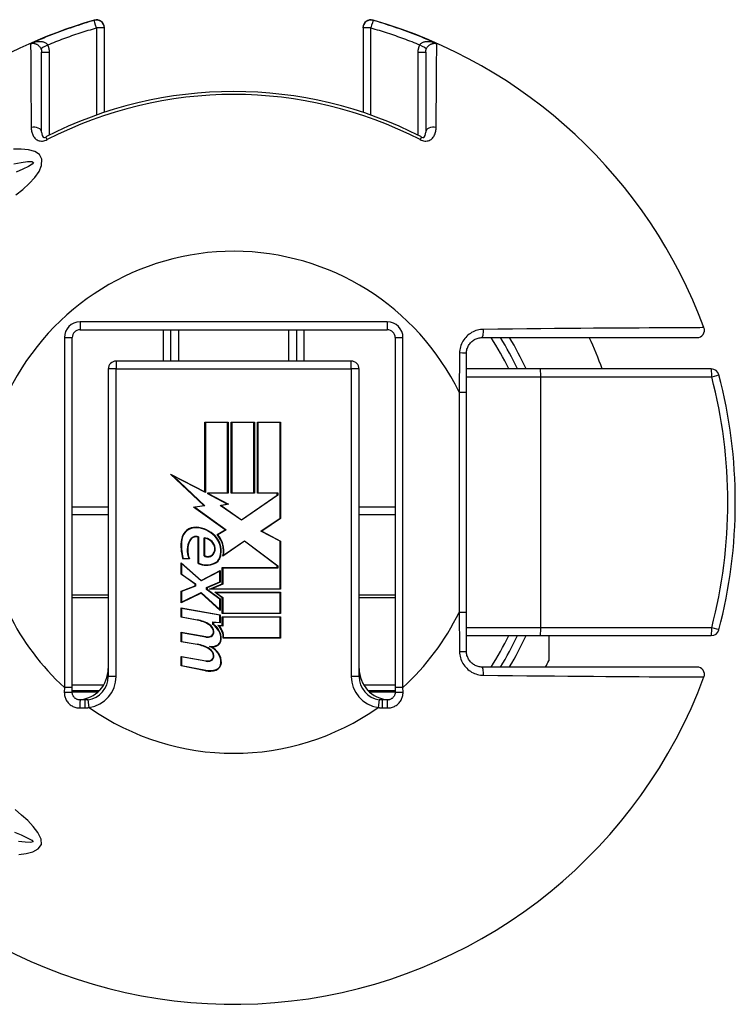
# Model space of a CAD drawing. Header units: inches. Extents: x 0.1 to 100, y -11 to 65.
# Tile 5 of 27: x 6.4 to 7.6, y 33.6 to 35.3. Entities that reach past the tile are written whole.
import ezdxf

# ---------------------------------------------------------------- set-up
doc = ezdxf.new("R2010")
doc.units = ezdxf.units.IN
doc.header["$LTSCALE"] = 6.002907
doc.header["$MEASUREMENT"] = 0
doc.layers.add('Visible Edges(ANSI)', color=7, linetype='Continuous', lineweight=25)
doc.layers.add('Visible Tangent Edges(ANSI)', color=7, linetype='Continuous', lineweight=25)

msp = doc.modelspace()

# ---------------------------------------------------------------- linework, layer by layer
at = {"layer": 'Visible Edges(ANSI)'}
for p, q in [((6.5248, 35.2551), (6.5248, 35.2556)), ((6.5248, 35.1122), (6.5248, 35.2551)), ((6.9625, 35.2556), (6.9625, 35.2551)), ((6.9625, 35.2551), (6.9625, 35.1122)), ((6.4187, 35.0788), (6.4187, 35.2141)), ((7.0686, 35.2141), (7.0686, 35.0788)), ((6.4704, 34.1398), (6.4704, 34.7315)), ((6.4837, 34.7447), (7.0036, 34.7447)), ((6.6375, 34.6917), (6.6375, 34.7447)), ((6.8497, 34.7447), (6.8497, 34.6917)), ((7.0168, 34.7315), (7.0168, 34.1398)), ((7.164, 34.7315), (7.5277, 34.7315)), ((7.1375, 34.639), (7.1375, 34.7049)), ((6.5314, 34.6784), (6.5314, 34.1585)), ((6.9426, 34.6917), (6.5447, 34.6917)), ((6.9558, 34.1585), (6.9558, 34.6784)), ((7.2625, 34.6784), (7.1375, 34.6784)), ((7.5518, 34.6784), (7.2625, 34.6784)), ((7.1375, 34.2669), (7.1375, 34.639)), ((6.695, 34.5886), (6.7341, 34.5886)), ((6.695, 34.4706), (6.695, 34.5886)), ((6.7334, 34.5879), (6.6958, 34.5879)), ((6.6958, 34.5879), (6.6958, 34.4693)), ((6.7334, 34.4692), (6.7334, 34.5879)), ((6.7341, 34.5886), (6.7341, 34.4684)), ((6.7396, 34.5886), (6.7787, 34.5886)), ((6.7396, 34.4684), (6.7396, 34.5886)), ((6.7779, 34.5879), (6.7403, 34.5879)), ((6.7403, 34.5879), (6.7403, 34.4692)), ((6.7779, 34.4692), (6.7779, 34.5879)), ((6.7787, 34.5886), (6.7787, 34.4684)), ((6.7838, 34.4684), (6.7838, 34.5886)), ((6.7838, 34.5886), (6.8228, 34.5886)), ((6.8221, 34.5879), (6.7845, 34.5879)), ((6.7845, 34.5879), (6.7845, 34.4692)), ((6.8221, 34.4261), (6.8221, 34.5879)), ((6.8228, 34.5886), (6.8228, 34.4257)), ((6.637, 34.5008), (6.695, 34.4706)), ((6.6932, 34.4474), (6.637, 34.5008)), ((6.6958, 34.4693), (6.6413, 34.4977)), ((6.6413, 34.4977), (6.6948, 34.4469)), ((6.6998, 34.4673), (6.6998, 34.4692)), ((6.6998, 34.4692), (6.7334, 34.4692)), ((6.7327, 34.4501), (6.6998, 34.4673)), ((6.7005, 34.4684), (6.7005, 34.4677)), ((6.7341, 34.4684), (6.7005, 34.4684)), ((6.7005, 34.4677), (6.7348, 34.4498)), ((6.7787, 34.4684), (6.7396, 34.4684)), ((6.7403, 34.4692), (6.7779, 34.4692)), ((6.8181, 34.4648), (6.7567, 34.4227)), ((6.7568, 34.4235), (6.8174, 34.4652)), ((6.8174, 34.4684), (6.7838, 34.4684)), ((6.7845, 34.4692), (6.8181, 34.4692)), ((6.8174, 34.4652), (6.8174, 34.4684)), ((6.8181, 34.4692), (6.8181, 34.4648)), ((6.6759, 34.445), (6.6932, 34.4474)), ((6.6948, 34.4469), (6.6779, 34.4445)), ((6.7208, 34.4478), (6.7327, 34.4501)), ((6.7567, 34.4227), (6.7208, 34.4478)), ((6.7348, 34.4498), (6.7226, 34.4475)), ((6.7226, 34.4475), (6.7568, 34.4235)), ((6.5314, 34.4317), (6.4704, 34.4317)), ((6.7295, 34.4067), (6.6759, 34.445)), ((6.6779, 34.4445), (6.7309, 34.4067)), ((7.0168, 34.4317), (6.9558, 34.4317)), ((6.7896, 34.4042), (6.8221, 34.4261)), ((6.8228, 34.4257), (6.7911, 34.4043)), ((6.7155, 34.3983), (6.7295, 34.4067)), ((6.7309, 34.4067), (6.7166, 34.3981)), ((6.8221, 34.387), (6.7896, 34.4042)), ((6.7911, 34.4043), (6.8228, 34.3874)), ((6.6834, 34.3494), (6.6834, 34.394)), ((6.6841, 34.3945), (6.6841, 34.3499)), ((6.6936, 34.3625), (6.6936, 34.3929)), ((6.6943, 34.3921), (6.6943, 34.3629)), ((6.7617, 34.387), (6.7253, 34.3618)), ((6.7264, 34.3635), (6.7617, 34.3879)), ((6.7617, 34.3879), (6.8181, 34.3458)), ((6.8174, 34.3454), (6.7617, 34.387)), ((6.8221, 34.3067), (6.8221, 34.387)), ((6.8228, 34.3874), (6.8228, 34.306)), ((6.6545, 34.3509), (6.6885, 34.3209)), ((6.6545, 34.3312), (6.6545, 34.3509)), ((6.6884, 34.3201), (6.6552, 34.3493)), ((6.6552, 34.3493), (6.6552, 34.3315)), ((6.6688, 34.3574), (6.6578, 34.3574)), ((6.6583, 34.3582), (6.6677, 34.3582)), ((6.8174, 34.3425), (6.8174, 34.3454)), ((6.8181, 34.3458), (6.8181, 34.3417)), ((6.6782, 34.3147), (6.6545, 34.3312)), ((6.6552, 34.3315), (6.679, 34.3151)), ((6.7202, 34.3365), (6.6884, 34.3201)), ((6.6885, 34.3209), (6.721, 34.3377)), ((6.7202, 34.3185), (6.7202, 34.3365)), ((6.721, 34.3377), (6.721, 34.318)), ((6.7244, 34.3425), (6.8174, 34.3425)), ((6.7244, 34.3151), (6.7244, 34.3425)), ((6.8181, 34.3417), (6.7252, 34.3417)), ((6.7252, 34.3417), (6.7252, 34.3146)), ((6.6782, 34.3118), (6.6782, 34.3147)), ((6.679, 34.3151), (6.679, 34.3113)), ((6.6979, 34.309), (6.7202, 34.3185)), ((6.721, 34.318), (6.6986, 34.3085)), ((6.7029, 34.306), (6.7244, 34.3151)), ((6.7252, 34.3146), (6.7065, 34.3067)), ((6.6545, 34.3027), (6.6782, 34.3118)), ((6.6545, 34.283), (6.6545, 34.3027)), ((6.6887, 34.2994), (6.6545, 34.283)), ((6.679, 34.3113), (6.6552, 34.3022)), ((6.6552, 34.3022), (6.6552, 34.2841)), ((6.6552, 34.2841), (6.6888, 34.3003)), ((6.721, 34.2698), (6.6887, 34.2994)), ((6.6888, 34.3003), (6.7202, 34.2715)), ((6.6979, 34.3056), (6.6979, 34.309)), ((6.7202, 34.2893), (6.6979, 34.3056)), ((6.6986, 34.3085), (6.6986, 34.306)), ((6.6986, 34.306), (6.721, 34.2897)), ((6.8228, 34.306), (6.7029, 34.306)), ((6.7065, 34.3067), (6.8221, 34.3067)), ((6.7118, 34.3008), (6.8228, 34.3008)), ((6.7244, 34.2917), (6.7118, 34.3008)), ((6.8221, 34.3001), (6.7141, 34.3001)), ((6.7141, 34.3001), (6.7252, 34.2921)), ((6.8221, 34.2654), (6.8221, 34.3001)), ((6.8228, 34.3008), (6.8228, 34.2647)), ((6.7202, 34.2715), (6.7202, 34.2893)), ((6.721, 34.2897), (6.721, 34.2698)), ((6.7244, 34.2647), (6.7244, 34.2917)), ((6.7252, 34.2921), (6.7252, 34.2654)), ((6.6545, 34.2746), (6.721, 34.2628)), ((6.6545, 34.2585), (6.6545, 34.2746)), ((6.6552, 34.2737), (6.6552, 34.2591)), ((6.7202, 34.2622), (6.6552, 34.2737)), ((6.7202, 34.2498), (6.7202, 34.2622)), ((6.721, 34.2628), (6.721, 34.249)), ((6.8228, 34.2647), (6.7244, 34.2647)), ((6.7252, 34.2654), (6.8221, 34.2654)), ((7.1375, 34.201), (7.1375, 34.2669)), ((6.6819, 34.2537), (6.6545, 34.2585)), ((6.6552, 34.2591), (6.682, 34.2544)), ((6.7086, 34.2461), (6.7086, 34.2508)), ((6.7086, 34.2508), (6.7202, 34.2498)), ((6.7093, 34.25), (6.7093, 34.2465)), ((6.721, 34.249), (6.7093, 34.25)), ((6.7244, 34.2596), (6.8228, 34.2596)), ((6.7244, 34.2446), (6.7244, 34.2596)), ((6.8221, 34.2589), (6.7252, 34.2589)), ((6.7252, 34.2589), (6.7252, 34.2438)), ((6.8221, 34.2242), (6.8221, 34.2589)), ((6.8228, 34.2596), (6.8228, 34.2234)), ((6.6545, 34.2333), (6.6965, 34.2259)), ((6.6545, 34.2172), (6.6545, 34.2333)), ((6.6964, 34.2252), (6.6552, 34.2324)), ((6.6552, 34.2324), (6.6552, 34.2178)), ((6.717, 34.2453), (6.7244, 34.2446)), ((6.7252, 34.2438), (6.7189, 34.2444)), ((6.6819, 34.2124), (6.6545, 34.2172)), ((6.6552, 34.2178), (6.682, 34.2131)), ((6.8228, 34.2234), (6.7261, 34.2234)), ((6.7268, 34.2242), (6.8221, 34.2242)), ((7.1375, 34.2275), (7.2625, 34.2275)), ((7.2625, 34.2275), (7.5518, 34.2275)), ((7.2768, 34.2275), (7.2768, 34.1848)), ((6.6545, 34.1924), (6.6965, 34.185)), ((6.6545, 34.1763), (6.6545, 34.1924)), ((6.6964, 34.1843), (6.6552, 34.1915)), ((6.6552, 34.1915), (6.6552, 34.1769)), ((6.6962, 34.1682), (6.6545, 34.1763)), ((6.6552, 34.1769), (6.6964, 34.1689)), ((7.5277, 34.1745), (7.164, 34.1745)), ((6.4704, 34.132), (6.4704, 34.1398)), ((6.4704, 34.1347), (6.5163, 34.1347)), ((6.971, 34.1347), (7.0168, 34.1347)), ((7.0168, 34.1398), (7.0168, 34.132)), ((6.4917, 34.1188), (6.4837, 34.1188)), ((7.0036, 34.1188), (6.9956, 34.1188))]:
    msp.add_line(p, q, dxfattribs=at)
at = {"layer": 'Visible Edges(ANSI)', "flags": 128}
for points in [[(6.4187, 35.0788), (6.4194, 35.0734), (6.4211, 35.0703), (6.4222, 35.0696), (6.4234, 35.0697), (6.4259, 35.0706)], [(7.0614, 35.0706), (7.0638, 35.0697), (7.0651, 35.0696), (7.0662, 35.0703), (7.0678, 35.0734), (7.0686, 35.0788)], [(7.1375, 34.7049), (7.1376, 34.7067), (7.1377, 34.7084), (7.138, 34.7102), (7.1384, 34.7119), (7.139, 34.7135), (7.1396, 34.7152), (7.1403, 34.7168), (7.1411, 34.7183), (7.1421, 34.7198), (7.1431, 34.7212), (7.1442, 34.7225), (7.1454, 34.7238), (7.1466, 34.725), (7.148, 34.7261), (7.1494, 34.7271), (7.1509, 34.728), (7.1524, 34.7288), (7.154, 34.7295), (7.1556, 34.7301), (7.1572, 34.7306), (7.1589, 34.731), (7.1606, 34.7312), (7.1623, 34.7314), (7.164, 34.7315)], [(7.164, 34.1745), (7.1623, 34.1745), (7.1606, 34.1747), (7.1589, 34.175), (7.1572, 34.1754), (7.1556, 34.1759), (7.154, 34.1765), (7.1524, 34.1772), (7.1509, 34.178), (7.1494, 34.1789), (7.148, 34.1799), (7.1466, 34.181), (7.1454, 34.1821), (7.1442, 34.1834), (7.1431, 34.1847), (7.1421, 34.1861), (7.1411, 34.1876), (7.1403, 34.1892), (7.1396, 34.1907), (7.139, 34.1924), (7.1384, 34.194), (7.138, 34.1958), (7.1377, 34.1975), (7.1376, 34.1992), (7.1375, 34.201)], [(6.4837, 34.1188), (6.4828, 34.1188), (6.482, 34.1189), (6.4811, 34.119), (6.4803, 34.1192), (6.4794, 34.1195), (6.4786, 34.1198), (6.4778, 34.1201), (6.4771, 34.1205), (6.4763, 34.121), (6.4756, 34.1215), (6.4749, 34.122), (6.4743, 34.1226), (6.4737, 34.1233), (6.4732, 34.124), (6.4727, 34.1247), (6.4722, 34.1254), (6.4718, 34.1262), (6.4714, 34.127), (6.4711, 34.1278), (6.4709, 34.1286), (6.4707, 34.1294), (6.4705, 34.1303), (6.4705, 34.1312), (6.4704, 34.132)], [(7.0168, 34.132), (7.0168, 34.1312), (7.0167, 34.1303), (7.0166, 34.1294), (7.0164, 34.1286), (7.0161, 34.1278), (7.0158, 34.127), (7.0155, 34.1262), (7.0151, 34.1254), (7.0146, 34.1247), (7.0141, 34.124), (7.0135, 34.1233), (7.013, 34.1226), (7.0123, 34.122), (7.0117, 34.1215), (7.0109, 34.121), (7.0102, 34.1205), (7.0094, 34.1201), (7.0086, 34.1198), (7.0078, 34.1195), (7.007, 34.1192), (7.0062, 34.119), (7.0053, 34.1189), (7.0044, 34.1188), (7.0036, 34.1188)], [(6.4973, 34.1192), (6.4971, 34.1191), (6.4968, 34.1191), (6.4966, 34.1191), (6.4964, 34.119), (6.4961, 34.119), (6.4959, 34.119), (6.4957, 34.119), (6.4954, 34.1189), (6.4952, 34.1189), (6.495, 34.1189), (6.4947, 34.1189), (6.4945, 34.1189), (6.4943, 34.1188), (6.494, 34.1188), (6.4938, 34.1188), (6.4935, 34.1188), (6.4933, 34.1188), (6.4931, 34.1188), (6.4928, 34.1188), (6.4926, 34.1188), (6.4924, 34.1188), (6.4921, 34.1188), (6.4919, 34.1188), (6.4917, 34.1188)], [(6.9956, 34.1188), (6.9954, 34.1188), (6.9951, 34.1188), (6.9949, 34.1188), (6.9947, 34.1188), (6.9944, 34.1188), (6.9942, 34.1188), (6.994, 34.1188), (6.9937, 34.1188), (6.9935, 34.1188), (6.9932, 34.1188), (6.993, 34.1188), (6.9928, 34.1189), (6.9925, 34.1189), (6.9923, 34.1189), (6.9921, 34.1189), (6.9918, 34.1189), (6.9916, 34.119), (6.9914, 34.119), (6.9911, 34.119), (6.9909, 34.119), (6.9907, 34.1191), (6.9904, 34.1191), (6.9902, 34.1191), (6.99, 34.1192)]]:
    msp.add_lwpolyline(points, dxfattribs=at)
at = {"layer": 'Visible Edges(ANSI)'}
for centre, radius, start, end in [((6.7436, 34.453), 0.8488, 106.1276, 142.4685), ((6.5115, 35.2556), 0.0133, 0, 106.1276), ((6.9757, 35.2556), 0.0133, 73.8724, 180), ((6.7436, 34.453), 0.8488, 20.3603, 73.8724), ((6.7436, 34.453), 0.6946, 62.7787, 117.2213), ((7.5277, 34.7439), 0.0125, 270, 20.3603), ((6.4837, 34.7315), 0.0133, 90, 180), ((7.0036, 34.7315), 0.0133, 0, 90), ((6.7436, 34.453), 0.5305, 25.1507, 31.6682), ((6.7436, 34.453), 0.6631, 19.8769, 24.8346), ((6.5447, 34.6784), 0.0133, 90, 180), ((6.9426, 34.6784), 0.0133, 0, 90), ((7.5518, 34.6652), 0.0133, 14.7125, 90), ((6.7436, 34.453), 0.8488, 345.2875, 14.7125), ((6.679, 34.3868), 0.024, 86.5648, 171.5605), ((6.679, 34.3868), 0.0233, 86.5648, 171.5605), ((6.6775, 34.3624), 0.0485, 44.1684, 86.5648), ((6.6775, 34.3624), 0.0477, 44.1684, 86.5648), ((6.6862, 34.3708), 0.0356, 350.3607, 44.1684), ((6.6862, 34.3708), 0.0364, 350.4089, 44.1684), ((6.6862, 34.3708), 0.0402, 347.0782, 43.179), ((6.6862, 34.3708), 0.0409, 349.659, 41.9136), ((6.7283, 34.3795), 0.0739, 171.5605, 197.3344), ((6.7283, 34.3795), 0.0732, 171.5605, 196.9142), ((6.7032, 34.3718), 0.0381, 154.6783, 200.9242), ((6.7032, 34.3718), 0.0374, 154.6783, 202.5611), ((6.68, 34.3828), 0.0124, 70.9897, 154.6783), ((6.68, 34.3828), 0.0117, 73.5253, 154.6783), ((6.6918, 34.3719), 0.0212, 19.3363, 85.2772), ((6.6918, 34.3719), 0.0204, 19.3363, 83.041), ((6.6985, 34.3742), 0.0141, 321.1551, 19.3363), ((6.6999, 34.3731), 0.0124, 239.4509, 321.1551), ((6.6999, 34.3731), 0.0116, 241.4919, 321.1551), ((6.6985, 34.3742), 0.0133, 321.1551, 19.3363), ((6.7036, 34.3663), 0.0178, 293.8447, 355.1758), ((6.7036, 34.3663), 0.0185, 293.8447, 355.0803), ((6.6972, 34.3808), 0.0343, 246.1557, 293.8447), ((6.6972, 34.3808), 0.0336, 246.9646, 293.8447), ((6.6721, 34.1979), 0.0566, 57.6009, 80), ((6.6721, 34.1979), 0.0573, 57.6009, 80), ((6.6942, 34.2328), 0.0153, 6.0294, 57.6009), ((6.6942, 34.2328), 0.0161, 6.0294, 57.6009), ((6.6935, 34.2219), 0.0285, 359.4777, 58.2123), ((6.6935, 34.2219), 0.0292, 359.4777, 57.4115), ((6.7022, 34.2336), 0.0073, 293.557, 6.0294), ((6.7022, 34.2336), 0.00803, 293.557, 6.0294), ((6.6969, 34.224), 0.0292, 358.7947, 46.5861), ((6.6969, 34.224), 0.0299, 0.2225, 42.7325), ((7.5518, 34.2408), 0.0133, 270, 345.2875), ((6.6729, 34.1565), 0.0566, 58.5587, 80.8259), ((6.6729, 34.1565), 0.0573, 58.5527, 80.8206), ((6.6991, 34.2406), 0.0157, 260, 293.557), ((6.6991, 34.2406), 0.015, 260, 293.557), ((6.7104, 34.2217), 0.0116, 286.9927, 359.4777), ((6.7104, 34.2217), 0.0123, 286.9927, 359.4777), ((6.7436, 34.453), 0.5305, 328.3318, 334.8493), ((6.6942, 34.1919), 0.0153, 6.1032, 57.6098), ((6.7038, 34.2434), 0.0343, 267.777, 286.9927), ((6.6929, 34.1816), 0.0292, 359.6788, 70.8135), ((6.6942, 34.1919), 0.0161, 6.1032, 57.6315), ((6.7038, 34.2434), 0.0351, 273.6164, 286.9927), ((6.6929, 34.1816), 0.0299, 359.6788, 63.9514), ((6.6991, 34.1997), 0.0157, 260.0082, 293.548), ((6.6991, 34.1997), 0.015, 259.9917, 293.548), ((6.7022, 34.1927), 0.0073, 293.548, 6.1032), ((6.7022, 34.1927), 0.00803, 293.548, 6.1032), ((6.71, 34.1815), 0.0121, 288.4749, 359.6788), ((6.71, 34.1815), 0.0128, 288.4749, 359.6788), ((6.7436, 34.453), 0.5968, 332.1819, 333.2951), ((6.4784, 34.1718), 0.053, 273.8247, 0), ((6.7029, 34.2026), 0.0351, 259, 288.4749), ((6.7029, 34.2026), 0.0343, 259, 288.4749), ((7.0089, 34.1718), 0.053, 180, 266.1753), ((7.5277, 34.162), 0.0125, 339.6397, 90), ((6.7436, 34.453), 0.8488, 217.5315, 339.6397), ((6.4917, 34.1585), 0.0398, 278.182, 0), ((6.9956, 34.1585), 0.0398, 180, 261.818)]:
    msp.add_arc(centre, radius, start, end, dxfattribs=at)
at = {"layer": 'Visible Tangent Edges(ANSI)'}
for p, q in [((6.5079, 35.2683), (6.5079, 35.2679)), ((6.9794, 35.2679), (6.9794, 35.2683)), ((6.5115, 35.2552), (6.5115, 35.1076)), ((6.9757, 35.1076), (6.9757, 35.2552)), ((6.4001, 35.2277), (6.4001, 35.2286)), ((7.0872, 35.2286), (7.0872, 35.2277)), ((6.432, 35.0737), (6.432, 35.214)), ((7.0553, 35.214), (7.0553, 35.0737)), ((6.4282, 35.0662), (6.4259, 35.0706)), ((7.0614, 35.0706), (7.0591, 35.0662)), ((7.0036, 34.758), (6.4837, 34.758)), ((6.4837, 34.758), (6.4837, 34.7447)), ((7.0036, 34.758), (7.0036, 34.7447)), ((6.4572, 34.7315), (6.4572, 34.1398)), ((6.4572, 34.7315), (6.4704, 34.7315)), ((6.6243, 34.7447), (6.6243, 34.6917)), ((6.6508, 34.6917), (6.6508, 34.7447)), ((6.8365, 34.7447), (6.8365, 34.6917)), ((6.863, 34.6917), (6.863, 34.7447)), ((7.0168, 34.7315), (7.0301, 34.7315)), ((7.0301, 34.1398), (7.0301, 34.7315)), ((6.5447, 34.6784), (6.5314, 34.6784)), ((6.5447, 34.6917), (6.5447, 34.6784)), ((6.5447, 34.6784), (6.9426, 34.6784)), ((6.5447, 34.1585), (6.5447, 34.6784)), ((6.9426, 34.6784), (6.9426, 34.6917)), ((6.9426, 34.6784), (6.9426, 34.1585)), ((6.9558, 34.6784), (6.9426, 34.6784)), ((7.1375, 34.6652), (7.2632, 34.6652)), ((7.2632, 34.6652), (7.5524, 34.6652)), ((7.2632, 34.2408), (7.2632, 34.6652)), ((7.1251, 34.639), (7.1375, 34.639)), ((7.1251, 34.639), (7.1251, 34.2669)), ((6.5314, 34.445), (6.4704, 34.445)), ((7.0168, 34.445), (6.9558, 34.445)), ((6.5314, 34.296), (6.4704, 34.296)), ((7.0168, 34.296), (6.9558, 34.296)), ((6.4704, 34.2918), (6.5314, 34.2918)), ((6.9558, 34.2918), (7.0168, 34.2918)), ((7.1375, 34.2669), (7.1251, 34.2669)), ((7.2632, 34.2408), (7.1375, 34.2408)), ((7.5524, 34.2408), (7.2632, 34.2408)), ((6.5447, 34.1585), (6.5314, 34.1585)), ((6.9558, 34.1585), (6.9426, 34.1585)), ((6.4572, 34.1398), (6.457, 34.1319)), ((6.4704, 34.1398), (6.4572, 34.1398)), ((6.5234, 34.1437), (6.4704, 34.1437)), ((6.5115, 34.1319), (6.4704, 34.1319)), ((6.5115, 34.1347), (6.5115, 34.1321)), ((7.0168, 34.1437), (6.9639, 34.1437)), ((6.9757, 34.1321), (6.9757, 34.1347)), ((7.0168, 34.1319), (6.9757, 34.1319)), ((7.0301, 34.1398), (7.0168, 34.1398)), ((7.0302, 34.1319), (7.0301, 34.1398)), ((6.4992, 34.106), (6.4973, 34.1192)), ((6.99, 34.1192), (6.9881, 34.106)), ((6.4835, 34.1052), (6.4916, 34.1054)), ((6.9957, 34.1054), (7.0038, 34.1052))]:
    msp.add_line(p, q, dxfattribs=at)
at = {"layer": 'Visible Tangent Edges(ANSI)', "flags": 128}
for points in [[(6.5079, 35.2679), (6.5033, 35.2665), (6.4987, 35.2652), (6.4942, 35.2638), (6.4896, 35.2623), (6.4851, 35.2609), (6.4805, 35.2594), (6.476, 35.2579), (6.4715, 35.2564), (6.4669, 35.2549), (6.4624, 35.2533), (6.4579, 35.2517), (6.4534, 35.2501), (6.4489, 35.2484), (6.4444, 35.2468), (6.44, 35.245), (6.4355, 35.2433), (6.431, 35.2416), (6.4266, 35.2398), (6.4222, 35.238), (6.4177, 35.2362), (6.4133, 35.2343), (6.4089, 35.2324), (6.4045, 35.2305), (6.4001, 35.2286)], [(7.0872, 35.2286), (7.0828, 35.2305), (7.0784, 35.2324), (7.074, 35.2343), (7.0695, 35.2362), (7.0651, 35.238), (7.0607, 35.2398), (7.0562, 35.2416), (7.0518, 35.2433), (7.0473, 35.245), (7.0428, 35.2468), (7.0383, 35.2484), (7.0338, 35.2501), (7.0293, 35.2517), (7.0248, 35.2533), (7.0203, 35.2549), (7.0158, 35.2564), (7.0113, 35.2579), (7.0067, 35.2594), (7.0022, 35.2609), (6.9976, 35.2623), (6.9931, 35.2638), (6.9885, 35.2652), (6.984, 35.2665), (6.9794, 35.2679)], [(6.4289, 35.2265), (6.4323, 35.2279), (6.4357, 35.2293), (6.4391, 35.2306), (6.4425, 35.2319), (6.4459, 35.2333), (6.4493, 35.2345), (6.4527, 35.2358), (6.4562, 35.2371), (6.4596, 35.2383), (6.463, 35.2396), (6.4665, 35.2408), (6.4699, 35.242), (6.4734, 35.2432), (6.4768, 35.2444), (6.4803, 35.2455), (6.4837, 35.2467), (6.4872, 35.2478), (6.4907, 35.2489), (6.4941, 35.25), (6.4976, 35.2511), (6.5011, 35.2521), (6.5046, 35.2532), (6.5081, 35.2542), (6.5115, 35.2552)], [(6.9757, 35.2552), (6.9792, 35.2542), (6.9827, 35.2532), (6.9862, 35.2521), (6.9897, 35.2511), (6.9931, 35.25), (6.9966, 35.2489), (7.0001, 35.2478), (7.0035, 35.2467), (7.007, 35.2455), (7.0104, 35.2444), (7.0139, 35.2432), (7.0173, 35.242), (7.0208, 35.2408), (7.0242, 35.2396), (7.0277, 35.2383), (7.0311, 35.2371), (7.0345, 35.2358), (7.0379, 35.2345), (7.0414, 35.2333), (7.0448, 35.2319), (7.0482, 35.2306), (7.0516, 35.2293), (7.055, 35.2279), (7.0584, 35.2265)], [(6.4289, 35.2265), (6.4283, 35.2274), (6.4275, 35.2281), (6.4267, 35.2288), (6.4257, 35.2294), (6.4247, 35.23), (6.4236, 35.2304), (6.4224, 35.2308), (6.4212, 35.2312), (6.42, 35.2314), (6.4187, 35.2316), (6.4174, 35.2317), (6.4161, 35.2318), (6.4147, 35.2318), (6.4134, 35.2317), (6.4121, 35.2316), (6.4107, 35.2315), (6.4093, 35.2313), (6.408, 35.231), (6.4067, 35.2307), (6.4053, 35.2304), (6.404, 35.23), (6.4027, 35.2296), (6.4014, 35.2291), (6.4001, 35.2286)], [(6.4001, 35.2286), (6.4007, 35.2288), (6.4014, 35.2289), (6.4021, 35.229), (6.4028, 35.2291), (6.4036, 35.2292), (6.4043, 35.2291), (6.405, 35.2291), (6.4058, 35.229), (6.4066, 35.2288), (6.4073, 35.2286), (6.4081, 35.2284), (6.4089, 35.2281), (6.4096, 35.2278), (6.4104, 35.2274), (6.4112, 35.2269), (6.412, 35.2264), (6.4127, 35.2259), (6.4134, 35.2252), (6.4142, 35.2246), (6.4148, 35.2239), (6.4155, 35.2231), (6.4161, 35.2223), (6.4167, 35.2214), (6.4172, 35.2205)], [(6.4001, 35.2277), (6.4001, 35.2264), (6.4001, 35.2246), (6.4001, 35.2224), (6.4001, 35.2198), (6.4002, 35.2167), (6.4002, 35.2132), (6.4002, 35.2093), (6.4002, 35.205), (6.4003, 35.2003), (6.4003, 35.1952), (6.4003, 35.1897), (6.4004, 35.1839), (6.4004, 35.1776), (6.4004, 35.171), (6.4005, 35.1641), (6.4005, 35.1568), (6.4006, 35.1491), (6.4006, 35.1412), (6.4007, 35.1329), (6.4008, 35.1242), (6.4008, 35.1153), (6.4009, 35.1061), (6.401, 35.0966), (6.401, 35.0869)], [(7.0872, 35.2286), (7.0859, 35.2291), (7.0846, 35.2296), (7.0833, 35.23), (7.0819, 35.2304), (7.0806, 35.2307), (7.0793, 35.231), (7.0779, 35.2313), (7.0766, 35.2315), (7.0752, 35.2316), (7.0739, 35.2317), (7.0725, 35.2318), (7.0712, 35.2318), (7.0699, 35.2317), (7.0686, 35.2316), (7.0673, 35.2314), (7.0661, 35.2312), (7.0648, 35.2308), (7.0637, 35.2304), (7.0626, 35.23), (7.0616, 35.2294), (7.0606, 35.2288), (7.0598, 35.2281), (7.059, 35.2274), (7.0584, 35.2265)], [(7.0701, 35.2205), (7.0706, 35.2214), (7.0712, 35.2223), (7.0718, 35.2231), (7.0724, 35.2239), (7.0731, 35.2246), (7.0738, 35.2252), (7.0746, 35.2259), (7.0753, 35.2264), (7.0761, 35.2269), (7.0768, 35.2274), (7.0776, 35.2278), (7.0784, 35.2281), (7.0792, 35.2284), (7.0799, 35.2286), (7.0807, 35.2288), (7.0815, 35.229), (7.0822, 35.2291), (7.083, 35.2291), (7.0837, 35.2292), (7.0844, 35.2291), (7.0851, 35.229), (7.0858, 35.2289), (7.0865, 35.2288), (7.0872, 35.2286)], [(7.0862, 35.0869), (7.0863, 35.0966), (7.0864, 35.106), (7.0864, 35.1152), (7.0865, 35.124), (7.0866, 35.1326), (7.0866, 35.1409), (7.0867, 35.1489), (7.0867, 35.1565), (7.0868, 35.1638), (7.0868, 35.1708), (7.0869, 35.1774), (7.0869, 35.1837), (7.0869, 35.1896), (7.087, 35.1952), (7.087, 35.2003), (7.087, 35.205), (7.0871, 35.2094), (7.0871, 35.2133), (7.0871, 35.2168), (7.0871, 35.2199), (7.0871, 35.2225), (7.0872, 35.2247), (7.0872, 35.2264), (7.0872, 35.2277)], [(6.4172, 35.2205), (6.4173, 35.2202), (6.4174, 35.22), (6.4175, 35.2197), (6.4176, 35.2195), (6.4177, 35.2192), (6.4178, 35.219), (6.4179, 35.2187), (6.418, 35.2185), (6.4181, 35.2182), (6.4182, 35.2179), (6.4183, 35.2177), (6.4183, 35.2174), (6.4184, 35.2171), (6.4184, 35.2169), (6.4185, 35.2166), (6.4185, 35.2163), (6.4186, 35.2161), (6.4186, 35.2158), (6.4186, 35.2155), (6.4187, 35.2152), (6.4187, 35.215), (6.4187, 35.2147), (6.4187, 35.2144), (6.4187, 35.2141)], [(6.432, 35.214), (6.432, 35.2146), (6.4319, 35.2151), (6.4319, 35.2156), (6.4319, 35.2162), (6.4318, 35.2167), (6.4318, 35.2173), (6.4317, 35.2178), (6.4316, 35.2183), (6.4315, 35.2189), (6.4314, 35.2194), (6.4313, 35.2199), (6.4312, 35.2205), (6.4311, 35.221), (6.4309, 35.2215), (6.4308, 35.222), (6.4306, 35.2226), (6.4304, 35.2231), (6.4302, 35.2236), (6.43, 35.2241), (6.4298, 35.2246), (6.4296, 35.2251), (6.4294, 35.2256), (6.4291, 35.2261), (6.4289, 35.2265)], [(7.0584, 35.2265), (7.0581, 35.2261), (7.0579, 35.2256), (7.0577, 35.2251), (7.0574, 35.2246), (7.0572, 35.2241), (7.057, 35.2236), (7.0569, 35.2231), (7.0567, 35.2226), (7.0565, 35.222), (7.0564, 35.2215), (7.0562, 35.221), (7.0561, 35.2205), (7.056, 35.2199), (7.0558, 35.2194), (7.0557, 35.2189), (7.0556, 35.2183), (7.0556, 35.2178), (7.0555, 35.2173), (7.0554, 35.2167), (7.0554, 35.2162), (7.0553, 35.2156), (7.0553, 35.2151), (7.0553, 35.2146), (7.0553, 35.214)], [(7.0686, 35.2141), (7.0686, 35.2144), (7.0686, 35.2147), (7.0686, 35.215), (7.0686, 35.2152), (7.0686, 35.2155), (7.0687, 35.2158), (7.0687, 35.2161), (7.0687, 35.2163), (7.0688, 35.2166), (7.0688, 35.2169), (7.0689, 35.2171), (7.0689, 35.2174), (7.069, 35.2177), (7.0691, 35.2179), (7.0692, 35.2182), (7.0692, 35.2185), (7.0693, 35.2187), (7.0694, 35.219), (7.0695, 35.2192), (7.0696, 35.2195), (7.0697, 35.2197), (7.0699, 35.22), (7.07, 35.2202), (7.0701, 35.2205)], [(6.401, 35.0869), (6.4011, 35.0853), (6.4012, 35.0837), (6.4014, 35.0821), (6.4017, 35.0805), (6.402, 35.0789), (6.4025, 35.0774), (6.403, 35.0758), (6.4036, 35.0744), (6.4044, 35.0729), (6.4052, 35.0715), (6.4061, 35.0702), (6.4072, 35.0689), (6.4083, 35.0677), (6.4097, 35.0667), (6.4111, 35.0657), (6.4127, 35.0649), (6.4144, 35.0643), (6.4163, 35.0639), (6.4182, 35.0637), (6.4202, 35.0638), (6.4223, 35.0641), (6.4243, 35.0646), (6.4263, 35.0653), (6.4282, 35.0662)], [(7.0591, 35.0662), (7.061, 35.0653), (7.063, 35.0646), (7.065, 35.0641), (7.067, 35.0638), (7.069, 35.0637), (7.071, 35.0639), (7.0728, 35.0643), (7.0746, 35.0649), (7.0762, 35.0657), (7.0776, 35.0667), (7.0789, 35.0677), (7.0801, 35.0689), (7.0812, 35.0702), (7.0821, 35.0715), (7.0829, 35.0729), (7.0836, 35.0744), (7.0843, 35.0758), (7.0848, 35.0774), (7.0852, 35.0789), (7.0856, 35.0805), (7.0859, 35.0821), (7.0861, 35.0837), (7.0862, 35.0853), (7.0862, 35.0869)], [(6.3751, 34.9726), (6.3867, 34.9821), (6.3976, 34.9918), (6.4071, 35.0019), (6.4143, 35.0121), (6.4186, 35.0227), (6.4189, 35.033), (6.4149, 35.0408), (6.4072, 35.0459), (6.3967, 35.0488), (6.3843, 35.0501), (6.371, 35.0501)], [(6.3714, 35.0255), (6.3843, 35.0277), (6.3949, 35.029), (6.4021, 35.0291), (6.405, 35.0277), (6.4028, 35.0246), (6.3965, 35.0206), (6.3871, 35.0161), (6.3754, 35.0113)], [(7.1662, 34.7454), (7.1636, 34.7453), (7.161, 34.745), (7.1585, 34.7446), (7.156, 34.744), (7.1535, 34.7432), (7.151, 34.7423), (7.1486, 34.7412), (7.1463, 34.74), (7.1441, 34.7386), (7.142, 34.7371), (7.14, 34.7354), (7.138, 34.7337), (7.1362, 34.7318), (7.1345, 34.7298), (7.133, 34.7276), (7.1316, 34.7254), (7.1303, 34.7231), (7.1292, 34.7207), (7.1282, 34.7183), (7.1274, 34.7158), (7.1268, 34.7133), (7.1263, 34.7107), (7.126, 34.7081), (7.1259, 34.7055)], [(7.5394, 34.7483), (7.5386, 34.7483), (7.5361, 34.7483), (7.5321, 34.7482), (7.5266, 34.7482), (7.5195, 34.7482), (7.5109, 34.7481), (7.5008, 34.7481), (7.4893, 34.748), (7.4763, 34.7479), (7.462, 34.7479), (7.4465, 34.7478), (7.4298, 34.7477), (7.412, 34.7476), (7.3932, 34.7474), (7.3734, 34.7473), (7.3527, 34.7472), (7.3312, 34.747), (7.3091, 34.7468), (7.2864, 34.7466), (7.2631, 34.7464), (7.2394, 34.7462), (7.2153, 34.746), (7.1908, 34.7457), (7.1662, 34.7454)], [(7.1259, 34.7055), (7.1258, 34.7027), (7.1258, 34.6999), (7.1258, 34.6972), (7.1257, 34.6944), (7.1257, 34.6916), (7.1257, 34.6889), (7.1256, 34.6861), (7.1256, 34.6833), (7.1256, 34.6805), (7.1255, 34.6778), (7.1255, 34.675), (7.1255, 34.6722), (7.1254, 34.6695), (7.1254, 34.6667), (7.1254, 34.6639), (7.1253, 34.6612), (7.1253, 34.6584), (7.1253, 34.6556), (7.1252, 34.6529), (7.1252, 34.6501), (7.1252, 34.6473), (7.1251, 34.6446), (7.1251, 34.6418), (7.1251, 34.639)], [(7.1251, 34.2669), (7.1251, 34.2641), (7.1251, 34.2614), (7.1252, 34.2586), (7.1252, 34.2558), (7.1252, 34.2531), (7.1253, 34.2503), (7.1253, 34.2475), (7.1253, 34.2448), (7.1254, 34.242), (7.1254, 34.2392), (7.1254, 34.2365), (7.1255, 34.2337), (7.1255, 34.2309), (7.1255, 34.2282), (7.1256, 34.2254), (7.1256, 34.2226), (7.1256, 34.2198), (7.1257, 34.2171), (7.1257, 34.2143), (7.1257, 34.2115), (7.1258, 34.2088), (7.1258, 34.206), (7.1258, 34.2032), (7.1259, 34.2004)], [(7.1259, 34.2004), (7.126, 34.1978), (7.1263, 34.1952), (7.1268, 34.1927), (7.1274, 34.1901), (7.1282, 34.1876), (7.1292, 34.1852), (7.1303, 34.1828), (7.1316, 34.1805), (7.133, 34.1783), (7.1345, 34.1762), (7.1362, 34.1742), (7.138, 34.1723), (7.14, 34.1705), (7.142, 34.1688), (7.1441, 34.1673), (7.1463, 34.166), (7.1486, 34.1647), (7.151, 34.1636), (7.1535, 34.1627), (7.156, 34.1619), (7.1585, 34.1613), (7.161, 34.1609), (7.1636, 34.1606), (7.1662, 34.1605)], [(7.1662, 34.1605), (7.1908, 34.1602), (7.2153, 34.16), (7.2394, 34.1597), (7.2631, 34.1595), (7.2864, 34.1593), (7.3091, 34.1591), (7.3312, 34.1589), (7.3527, 34.1588), (7.3734, 34.1586), (7.3932, 34.1585), (7.412, 34.1584), (7.4298, 34.1583), (7.4465, 34.1581), (7.462, 34.1581), (7.4763, 34.158), (7.4893, 34.1579), (7.5008, 34.1578), (7.5109, 34.1578), (7.5195, 34.1577), (7.5266, 34.1577), (7.5321, 34.1577), (7.5361, 34.1577), (7.5386, 34.1577), (7.5394, 34.1577)], [(6.457, 34.1319), (6.4571, 34.1301), (6.4572, 34.1284), (6.4575, 34.1266), (6.4578, 34.1249), (6.4583, 34.1232), (6.4589, 34.1216), (6.4596, 34.12), (6.4604, 34.1185), (6.4613, 34.117), (6.4623, 34.1155), (6.4634, 34.1142), (6.4646, 34.1129), (6.4659, 34.1117), (6.4672, 34.1106), (6.4686, 34.1096), (6.4701, 34.1087), (6.4717, 34.1079), (6.4733, 34.1072), (6.4749, 34.1066), (6.4766, 34.1061), (6.4783, 34.1057), (6.48, 34.1054), (6.4818, 34.1053), (6.4835, 34.1052)], [(7.0038, 34.1052), (7.0055, 34.1053), (7.0073, 34.1054), (7.009, 34.1057), (7.0107, 34.1061), (7.0124, 34.1066), (7.014, 34.1072), (7.0156, 34.1079), (7.0171, 34.1087), (7.0186, 34.1096), (7.02, 34.1106), (7.0214, 34.1117), (7.0226, 34.1129), (7.0238, 34.1142), (7.0249, 34.1155), (7.0259, 34.117), (7.0268, 34.1185), (7.0276, 34.12), (7.0283, 34.1216), (7.0289, 34.1232), (7.0294, 34.1249), (7.0298, 34.1266), (7.03, 34.1284), (7.0302, 34.1301), (7.0302, 34.1319)], [(6.4916, 34.1054), (6.4919, 34.1054), (6.4922, 34.1054), (6.4925, 34.1054), (6.4928, 34.1054), (6.4932, 34.1054), (6.4935, 34.1054), (6.4938, 34.1054), (6.4941, 34.1055), (6.4944, 34.1055), (6.4948, 34.1055), (6.4951, 34.1055), (6.4954, 34.1056), (6.4957, 34.1056), (6.496, 34.1056), (6.4964, 34.1057), (6.4967, 34.1057), (6.497, 34.1057), (6.4973, 34.1058), (6.4976, 34.1058), (6.4979, 34.1058), (6.4983, 34.1059), (6.4986, 34.1059), (6.4989, 34.106), (6.4992, 34.106)], [(6.9881, 34.106), (6.9884, 34.106), (6.9887, 34.1059), (6.989, 34.1059), (6.9893, 34.1058), (6.9896, 34.1058), (6.99, 34.1058), (6.9903, 34.1057), (6.9906, 34.1057), (6.9909, 34.1057), (6.9912, 34.1056), (6.9915, 34.1056), (6.9919, 34.1056), (6.9922, 34.1055), (6.9925, 34.1055), (6.9928, 34.1055), (6.9931, 34.1055), (6.9935, 34.1054), (6.9938, 34.1054), (6.9941, 34.1054), (6.9944, 34.1054), (6.9947, 34.1054), (6.9951, 34.1054), (6.9954, 34.1054), (6.9957, 34.1054)], [(6.3802, 33.8573), (6.3923, 33.859), (6.4038, 33.8622), (6.413, 33.8671), (6.4183, 33.8742), (6.4181, 33.8836), (6.4125, 33.8945), (6.4045, 33.9049), (6.3951, 33.9148), (6.3847, 33.9242), (6.3741, 33.9335)], [(6.3726, 33.8954), (6.3843, 33.8906), (6.3944, 33.8859), (6.4023, 33.8815), (6.4041, 33.8787), (6.3998, 33.8778), (6.3909, 33.8782), (6.3793, 33.8797)]]:
    msp.add_lwpolyline(points, dxfattribs=at)
at = {"layer": 'Visible Tangent Edges(ANSI)'}
for centre, radius, start, end in [((6.7436, 34.453), 0.6896, 62.7787, 117.2213), ((6.7436, 34.453), 0.4244, 26.0058, 153.7503), ((6.4837, 34.7315), 0.0265, 90, 180), ((7.0036, 34.7315), 0.0265, 0, 90), ((6.7436, 34.453), 0.5172, 25.8424, 32.579), ((6.7436, 34.453), 0.5437, 24.4963, 30.8102), ((6.7443, 34.453), 0.8355, 345.2875, 14.7125), ((6.7436, 34.453), 0.4244, 206.2497, 227.5458), ((6.7436, 34.453), 0.4244, 312.4542, 333.9942), ((6.7436, 34.453), 0.5172, 327.421, 334.1576), ((6.7436, 34.453), 0.5437, 329.1898, 335.5037), ((6.4917, 34.1585), 0.053, 278.182, 0), ((6.9956, 34.1585), 0.053, 180, 261.818), ((6.5381, 34.1321), 0.0265, 180, 180.5), ((6.9492, 34.1321), 0.0265, 359.5, 0), ((6.7436, 34.453), 0.4244, 234.8331, 305.1669)]:
    msp.add_arc(centre, radius, start, end, dxfattribs=at)
for centre, major_axis, ratio, start_param, end_param in [((6.5115, 35.2551), (0.0133, 0), 0.99881, 0, 1.852115), ((6.5115, 35.2551), (-0.0037, 0.0127), 0.002426, 4.720772, 6.236323), ((6.9757, 35.2551), (-0.0133, 0), 0.99881, 4.43107, 6.283185), ((6.9757, 35.2551), (0.0037, 0.0127), 0.002426, 0.046862, 1.562414), ((6.5115, 35.2551), (0.0133, 0), 0.008727, 0, 1.570796), ((6.9757, 35.2551), (-0.0133, 0), 0.008727, 4.712389, 6.283185), ((6.4289, 35.2267), (-0.0117, -0.0062), 0.007725, 0.055495, 1.566736), ((6.432, 35.2141), (-0.0133, 0), 0.008727, 0, 1.570796), ((7.0553, 35.2141), (0.0133, 0), 0.008727, 4.712389, 6.283185), ((7.0584, 35.2267), (0.0117, -0.0062), 0.007725, 4.716449, 6.227691), ((6.4054, 35.0788), (0.0133, 0), 0.650925, 0, 1.909035), ((7.0818, 35.0788), (-0.0133, 0), 0.650925, 4.37415, 6.283185), ((7.164, 34.7439), (0, -0.0125), 0.174717, 0, 1.691136), ((7.1251, 34.7049), (0.0125, 0), 0.04392, 0, 1.504413), ((7.2625, 34.6652), (0, 0.0133), 0.052336, 4.712389, 6.283185), ((7.5518, 34.6652), (0, 0.0133), 0.052336, 4.712389, 6.283185), ((7.5518, 34.6652), (0.0128, 0.0034), 0.013309, 4.763031, 6.283185), ((7.2625, 34.2408), (0, -0.0133), 0.052336, 0, 1.570796), ((7.5518, 34.2408), (0, -0.0133), 0.052336, 0, 1.570796), ((7.5518, 34.2408), (0.0128, -0.0034), 0.013309, 0, 1.520155), ((7.1251, 34.201), (0.0125, 0), 0.04392, 4.778772, 6.283185), ((7.164, 34.162), (0, 0.0125), 0.174717, 4.592049, 6.283185), ((6.4572, 34.132), (0.0133, 0), 0.010533, 4.702988, 6.283185), ((6.5115, 34.132), (0.0133, 0), 0.008727, 1.414669, 1.570796), ((6.5381, 34.132), (-0.0265, 0), 0.5, 0.008727, 0.112561), ((6.5115, 34.1318), (0.0133, 0.0001), 0.008726, 1.433265, 1.57072), ((6.9757, 34.132), (0.0133, 0), 0.008727, 1.570796, 1.726924), ((6.9757, 34.1318), (0.0133, -0.0001), 0.008726, 1.570872, 1.708328), ((6.9492, 34.132), (0.0265, 0), 0.5, 6.170624, 6.274459), ((7.0301, 34.132), (-0.0133, 0), 0.010533, 0, 1.580197), ((6.4837, 34.1055), (0, 0.0133), 0.013916, 0, 1.589396), ((6.4917, 34.1055), (0, 0.0133), 0.006897, 0, 1.580307), ((6.9956, 34.1055), (0, 0.0133), 0.006897, 4.702879, 6.283185), ((7.0036, 34.1055), (0, 0.0133), 0.013916, 4.69379, 6.283185)]:
    msp.add_ellipse(centre, major_axis=major_axis, ratio=ratio, start_param=start_param, end_param=end_param, dxfattribs=at)

doc.saveas('drawing.dxf')
